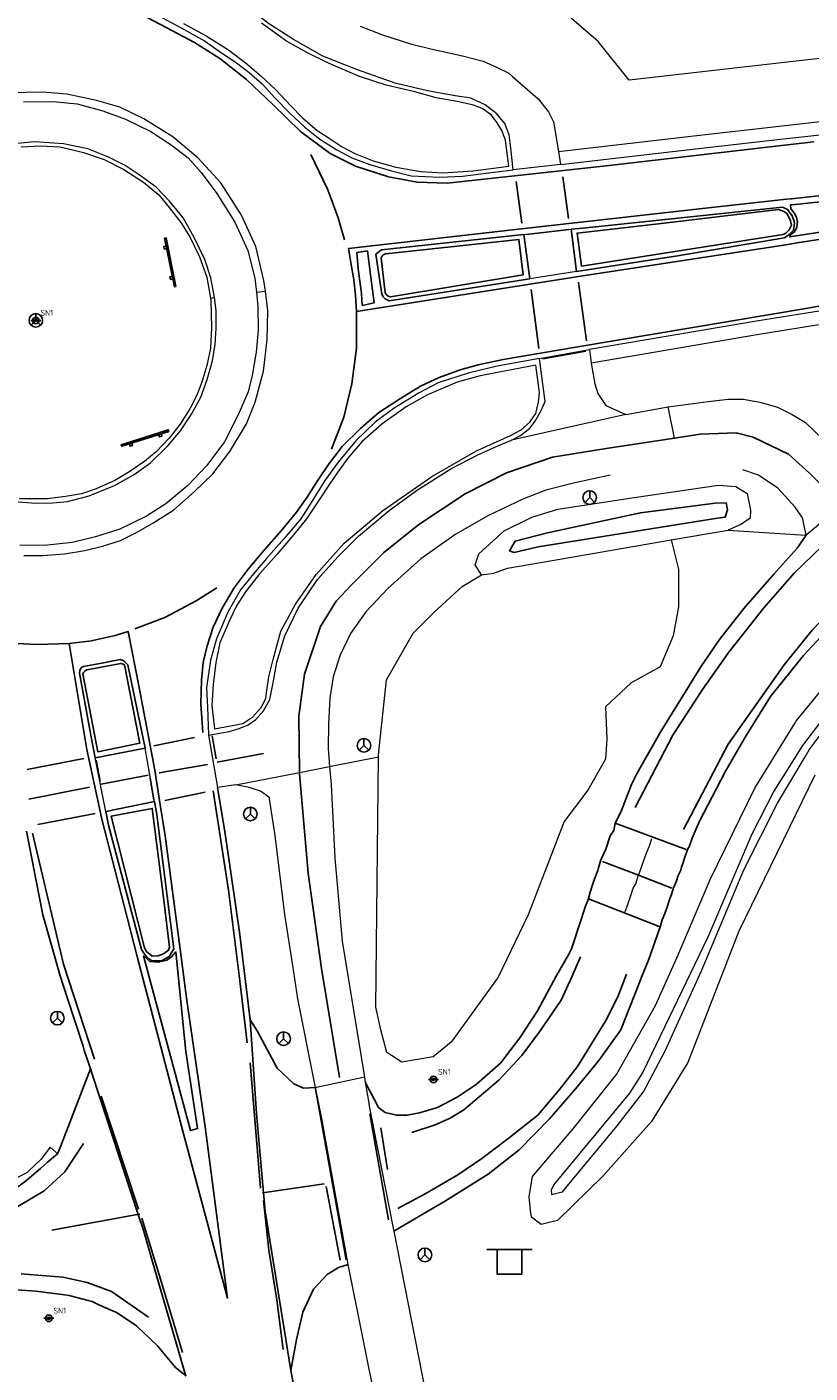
# Model space of a CAD drawing. Header units: metres. Extents: x 169249 to 194689, y 406250 to 412203.
# Tile 190 of 256: x 181618 to 181665, y 409229 to 409311. Entities that reach past the tile are written whole.
import ezdxf

# ---------------------------------------------------------------- set-up
doc = ezdxf.new("R2010")
doc.units = ezdxf.units.M
doc.layers.get('0').update_dxf_attribs({"linetype": 'CONTINUOUS'})
for name, color, linetype, lineweight in [('BGT_NLCS_N264$0$B-WE-GW-WATERGANG_INSTEEK-G', 252, 'CONTINUOUS', 18), ('BGT_NLCS_N264$0$B-WE-GW-WATERGANG_SLOOT_BODEM-G', 252, 'CONTINUOUS', 18), ('BGT_NLCS_N264$0$B-WE-OG-BREUKLIJN-G', 252, 'CONTINUOUS', 18), ('BGT_NLCS_N264$0$B-WE-OG-TOPOGRAFIE_CULTUURSCHEIDING-G', 252, 'CONTINUOUS', 18), ('BGT_NLCS_N264$0$B-WE-OG-TOPOGRAFIE_WATER-GV', 252, 'CONTINUOUS', 18), ('BGT_NLCS_N264$0$B-WE-OG-TOPOGRAFIE_WEG_BERM-GV', 252, 'CONTINUOUS', 18), ('BGT_NLCS_N264$0$B-WE-OG-TOPOGRAFIE_WEG_RIJWEG-GV', 252, 'CONTINUOUS', 18), ('BGT_NLCS_N264$0$B-WE-OG-TOPOGRAFIE_WEG_RIJWIELPAD-G', 252, 'CONTINUOUS', 18), ('BGT_NLCS_N264$0$B-WE-OG-TOPOGRAFIE_WEG_RIJWIELPAD-GV', 252, 'CONTINUOUS', 18), ('BGT_NLCS_N264$0$B-WE-OG-TOPOGRAFIE_WEG_VERHARD-G', 252, 'CONTINUOUS', 18), ('BGT_NLCS_N264$0$B-WE-VW-BEWEGWIJZERING_DRAAGCONSTRUCTIE-S', 252, 'CONTINUOUS', 25), ('BGT_NLCS_N264$0$B-WE-VW-VERKEERSTEKEN_BORD-S', 252, 'CONTINUOUS', 25), ('X-XX-AL-REFERENTIE-G', 7, 'CONTINUOUS', 18)]:
    doc.layers.add(name, color=color, linetype=linetype, lineweight=lineweight)
for name, color, linetype in [('BGT_NLCS_N264$0$B-WE-OG-TOPOGRAFIE_WATER_SLOOT-GV', 252, 'CONTINUOUS'), ('BGT_NLCS_N264$0$B-WE-OG-TOPOGRAFIE_WEG_RIJWEG-G', 252, 'CONTINUOUS'), ('BGT_NLCS_N264$0$B-WE-OG-TOPOGRAFIE_WEG_VERKEERSEILAND-GV', 252, 'CONTINUOUS'), ('BGT_NLCS_N264$0$B-WE-VW-MARKERING-G', 252, 'CONTINUOUS')]:
    doc.layers.add(name, color=color, linetype=linetype)
doc.styles.add('BGT_NLCS_N264$0$NLCS-ISO', font='NLCS-ISO.ttf')

# ---------------------------------------------------------------- blocks, each defined once
blk = doc.blocks.new('BGT_NLCS_N264$0$SIE-WEG_WEGWIJZER-SO')
for q in [(-0.292, -0.292), (0, 0.412), (0.292, -0.292)]:
    blk.add_line((0, 0), q)
blk.add_circle((0, 0), 0.413)
blk = doc.blocks.new('BGT_NLCS_N264$0$SIE-WEG_SCHRIKHEK')
for points in [[(-1.125, 0), (-1.125, 0.1), (-1.5, 0.1), (-1.5, 0)], [(-0.375, 0), (-0.375, 0.1), (-0.75, 0.1), (-0.75, 0)], [(0.375, 0.1), (0, 0.1), (0, 0), (0.375, 0)], [(1.125, 0), (1.125, 0.1), (0.75, 0.1), (0.75, 0)]]:
    blk.add_hatch(color=0).paths.add_polyline_path(points)
at = {"color": 0}
for p, q in [((-1.125, 0), (-1.125, 0.1)), ((-0.75, 0), (-0.75, 0.1)), ((-0.375, 0), (-0.375, 0.1)), ((0, 0.1), (0, 0)), ((0.375, 0.1), (0.375, 0)), ((0.75, 0.1), (0.75, 0)), ((1.125, 0.1), (1.125, 0))]:
    blk.add_line(p, q, dxfattribs=at)
at = {"flags": 128}
for points in [[(-1.5, 0.1), (1.5, 0.1), (1.5, 0), (-1.5, 0)], [(-1.0125, 0.1), (-1.0125, 0.25), (-0.8625, 0.25), (-0.8625, 0.1)], [(0.8625, 0.1), (0.8625, 0.25), (1.0125, 0.25), (1.0125, 0.1)]]:
    blk.add_lwpolyline(points, close=True, dxfattribs=at)
blk = doc.blocks.new('BGT_NLCS_N264$0$SIE-WEG_STRAATNAAMBORD_PAAL-SO')
blk.add_line((-0.3, 0), (0.3, 0))
for radius in [0.2, 0.0745]:
    blk.add_circle((0, 0), radius)
at = {"style": 'BGT_NLCS_N264$0$NLCS-ISO'}
blk.add_attdef('STRAATNAAMBORD', (0.278, 0.289), '', height=0.35, dxfattribs=at)
blk = doc.blocks.new('BGT_NLCS_N264$0$SVW-VERKEERSTEKEN_BORD_ANWB-SO')
blk.add_line((-1.375, 0), (1.375, 0))
at = {"flags": 128}
blk.add_lwpolyline([(-0.75, 0), (-0.75, -1.5), (0.75, -1.5), (0.75, 0)], close=True, dxfattribs=at)
blk = doc.blocks.new('BGT_NLCS_N264')
at = {"layer": 'BGT_NLCS_N264$0$B-WE-GW-WATERGANG_INSTEEK-G'}
for points in [[(181649.73, 409238.619, 18.116), (181649.059, 409238.464, 18.129), (181648.746, 409238.392, 18.135), (181648.142, 409238.825, 18.135), (181648.099, 409239.242, 18.168), (181648.014, 409240.065, 18.232), (181648.207, 409241.303, 18.232), (181649.241, 409242.515, 18.224), (181650.671, 409244.19, 18.213), (181651.797, 409245.595, 18.221), (181653.312, 409247.484, 18.232), (181655.681, 409251.682, 18.232), (181656.992, 409254.621, 18.193), (181658.989, 409259.323, 18.154), (181661.698, 409264.868, 18.154), (181664.143, 409268.843, 18.287), (181664.197, 409268.93, 18.29), (181664.253, 409268.998, 18.288), (181666.289, 409271.494, 18.213)], [(181665.354, 409265.664, 18.234), (181660.727, 409256.187, 18.29), (181657.629, 409248.227, 18.271), (181655.432, 409244.633, 18.116), (181652.478, 409241.323, 18.058), (181649.73, 409238.619, 18.116)]]:
    blk.add_polyline3d(points, dxfattribs=at)
at = {"layer": 'BGT_NLCS_N264$0$B-WE-GW-WATERGANG_SLOOT_BODEM-G'}
blk.add_polyline3d([(181667.332, 409271.043, 17.438), (181664.593, 409267.469, 17.457), (181662.859, 409264.683, 17.532), (181661.53, 409262.081, 17.495), (181658.846, 409255.832, 17.438), (181654.906, 409247.624, 17.438), (181654.103, 409246.355, 17.4), (181649.532, 409240.827, 17.57), (181649.347, 409240.492, 17.57), (181649.375, 409240.196, 17.532), (181649.766, 409240.301, 17.532), (181650.026, 409240.371, 17.532), (181653.343, 409244.381, 17.381), (181654.938, 409246.429, 17.381), (181656.26, 409248.919, 17.381), (181658.458, 409253.791, 17.438), (181661.029, 409259.911, 17.551), (181663.077, 409263.96, 17.495), (181664.699, 409266.685, 17.51), (181665.002, 409267.193, 17.513), (181665.964, 409268.502, 17.499)], dxfattribs=at)
at = {"layer": 'BGT_NLCS_N264$0$B-WE-OG-BREUKLIJN-G'}
for points in [[(181654.639, 409259.591, 18.44), (181654.726, 409259.802, 18.439), (181654.822, 409260.087, 18.439), (181654.931, 409260.384, 18.431), (181655.143, 409260.98, 18.42), (181655.305, 409261.375, 18.413), (181655.46, 409261.816, 18.401)], [(181653.821, 409257.328, 18.386), (181653.931, 409257.646, 18.393), (181654.066, 409257.999, 18.398), (181654.208, 409258.428, 18.413), (181654.329, 409258.798, 18.42), (181654.476, 409259.057, 18.426), (181654.623, 409259.552, 18.44), (181654.639, 409259.591, 18.44)]]:
    blk.add_polyline3d(points, dxfattribs=at)
at = {"layer": 'BGT_NLCS_N264$0$B-WE-OG-TOPOGRAFIE_CULTUURSCHEIDING-G'}
blk.add_polyline3d([(181656.628, 409279.943, 18.178), (181657.066, 409278.164, 18.419), (181657.081, 409275.878, 18.4), (181656.752, 409274.129, 18.438), (181655.958, 409272.247, 18.438), (181654.197, 409271.265, 18.476), (181652.641, 409269.803, 18.551), (181652.727, 409267.849, 18.589), (181652.636, 409266.634, 18.627), (181651.561, 409264.753, 18.57), (181650.131, 409262.845, 18.495), (181647.942, 409257.18, 18.57), (181646.128, 409253.406, 18.325), (181643.268, 409249.453, 18.287), (181642.191, 409248.554, 18.381), (181640.287, 409248.234, 18.344), (181639.374, 409248.829, 18.363), (181639.013, 409250.193, 18.344), (181638.704, 409251.586, 18.363), (181638.864, 409266.77, 18.419)], dxfattribs=at)
at = {"layer": 'BGT_NLCS_N264$0$B-WE-OG-TOPOGRAFIE_WATER-GV'}
blk.add_line((181656.628, 409279.943, 18.178), (181660.08, 409280.538, 18.183), dxfattribs=at)
blk.add_polyline3d([(181645.122, 409277.837, 18.307), (181645.86, 409277.933, 18.307), (181646.7, 409278.231, 18.307), (181649.983, 409278.796, 18.169), (181656.628, 409279.943, 18.178)], dxfattribs=at)
at = {"layer": 'BGT_NLCS_N264$0$B-WE-OG-TOPOGRAFIE_WATER_SLOOT-GV'}
blk.add_polyline3d([(181659.447, 409281.263, 17.536), (181659.909, 409281.328, 17.536), (181660.047, 409281.772, 17.536), (181659.97, 409282.192, 17.522), (181659.297, 409282.187, 17.536), (181654.761, 409281.6, 17.481), (181649.121, 409280.372, 17.453), (181647.164, 409279.872, 17.591), (181646.816, 409279.294, 17.618), (181647.092, 409279.185, 17.618), (181648.557, 409279.534, 17.55), (181659.447, 409281.263, 17.536)], dxfattribs=at)
at = {"layer": 'BGT_NLCS_N264$0$B-WE-OG-TOPOGRAFIE_WEG_BERM-GV'}
for p, q in [((181649.783, 409303.536, 18.496), (181649.913, 409302.745, 18.498)), ((181631.46, 409294.984, 19.012), (181632.001, 409295.054, 18.865)), ((181628.666, 409294.626, 19.172), (181628.914, 409294.658, 19.057)), ((181651.667, 409291.499, 18.518), (181651.767, 409290.704, 18.496)), ((181653.885, 409287.559, 18.474), (181656.447, 409288.022, 18.339)), ((181628.491, 409269.79, 18.654), (181628.552, 409268.083, 18.617)), ((181635.903, 409266.187, 18.497), (181638.864, 409266.77, 18.419)), ((181630.22, 409265.07, 18.569), (181629.088, 409264.912, 18.572)), ((181629.088, 409264.912, 18.572), (181629.74, 409260.878, 12.658))]:
    blk.add_line(p, q, dxfattribs=at)
for points in [[(181637.753, 409311.133, 18.435), (181639.1, 409310.604, 18.431), (181640.817, 409310.074, 18.443), (181642.051, 409309.755, 18.431), (181643.96, 409309.342, 18.431), (181645.218, 409309.007, 18.416), (181646.023, 409308.652, 18.412), (181646.772, 409308.287, 18.412), (181647.003, 409308.086, 18.42), (181648.566, 409306.734, 18.469), (181649.193, 409305.934, 18.477), (181649.489, 409305.326, 18.492), (181649.783, 409303.536, 18.496)], [(181627.025, 409311.304, 18.786), (181628.413, 409310.541, 18.729), (181629.775, 409309.691, 18.722), (181630.877, 409308.859, 18.729), (181631.722, 409308.127, 18.732), (181632.612, 409307.289, 18.729), (181633.544, 409306.305, 18.729), (181634.257, 409305.575, 18.706), (181635.151, 409304.798, 18.7), (181635.803, 409304.382, 18.69), (181636.663, 409303.802, 18.693), (181637.437, 409303.404, 18.703), (181638.548, 409302.958, 18.706), (181639.921, 409302.58, 18.7), (181641.437, 409302.315, 18.671), (181642.778, 409302.243, 18.658), (181644.604, 409302.359, 18.658), (181646.783, 409302.64, 18.665), (181646.641, 409303.735, 18.658), (181646.571, 409304.223, 18.623), (181646.348, 409304.797, 18.629), (181646.061, 409305.265, 18.629), (181645.719, 409305.727, 18.617), (181645.16, 409306.146, 18.623), (181644.627, 409306.339, 18.626), (181643.735, 409306.554, 18.62), (181642.376, 409306.795, 18.649), (181641.065, 409307.146, 18.671), (181639.323, 409307.565, 18.69), (181637.711, 409308.078, 18.645), (181635.832, 409308.893, 18.729), (181634.518, 409309.541, 18.745), (181633.287, 409310.234, 18.732), (181631.774, 409311.33, 18.751)], [(181647.029, 409302.411, 18.54), (181646.905, 409303.732, 18.549), (181646.79, 409304.537, 18.545), (181646.535, 409305.226, 18.532), (181646.044, 409305.814, 18.528), (181645.332, 409306.361, 18.518), (181644.48, 409306.768, 18.508), (181643.529, 409306.908, 18.511), (181641.843, 409307.212, 18.508), (181639.876, 409307.685, 18.579), (181637.59, 409308.494, 18.603), (181635.484, 409309.323, 18.62), (181633.713, 409310.332, 18.617), (181632.184, 409311.292, 18.62), (181630.444, 409312.647, 18.603), (181629.263, 409313.717, 18.59), (181628.005, 409315.025, 18.562), (181627.172, 409315.989, 18.542), (181626.378, 409317, 18.525), (181625.468, 409318.422, 18.528), (181624.368, 409320.551, 18.518), (181623.325, 409322.454, 18.518)], [(181765.416, 409317.551, 18.419), (181765.084, 409321.234, 18.392), (181706.276, 409313.776, 18.361), (181665.102, 409309.124, 18.444), (181654.088, 409307.858, 18.502), (181652.204, 409310.198, 18.469), (181649.551, 409312.494, 18.412), (181647.426, 409313.53, 18.183)], [(181649.783, 409303.536, 18.496), (181658.006, 409304.488, 18.329), (181663.36, 409305.087, 18.312), (181669.071, 409305.725, 18.293), (181670.487, 409305.881, 18.291), (181683.429, 409307.304, 18.271), (181702.594, 409309.553, 18.293), (181713.702, 409310.855, 18.305), (181718.458, 409311.413, 18.31), (181730.431, 409312.83, 18.39), (181752.995, 409315.848, 18.34), (181765.379, 409317.546, 18.418), (181765.416, 409317.551, 18.419)], [(181649.913, 409302.745, 18.498), (181658.097, 409303.693, 18.379), (181663.449, 409304.292, 18.362), (181669.158, 409304.93, 18.343), (181670.575, 409305.086, 18.341), (181683.519, 409306.509, 18.321), (181702.687, 409308.758, 18.343), (181713.796, 409310.061, 18.355), (181718.552, 409310.619, 18.36), (181730.531, 409312.036, 18.44), (181753.102, 409315.055, 18.39), (181765.488, 409316.753, 18.468)], [(181625.448, 409311.814, 18.764), (181626.898, 409311.03, 18.801), (181628.318, 409310.245, 18.751), (181629.2, 409309.629, 18.723), (181630.258, 409308.903, 18.712), (181631.025, 409308.323, 18.717), (181631.817, 409307.64, 18.707), (181632.583, 409306.789, 18.694), (181633.469, 409305.874, 18.686), (181634.389, 409305.007, 18.717), (181635.313, 409304.277, 18.717), (181636.342, 409303.624, 18.71), (181637.244, 409303.154, 18.691), (181638.335, 409302.747, 18.676), (181639.664, 409302.35, 18.639), (181640.847, 409302.061, 18.58), (181642.597, 409301.967, 18.551), (181643.966, 409302.039, 18.559), (181645.889, 409302.279, 18.556), (181647.029, 409302.411, 18.54)], [(181766.788, 409309.461, 18.469), (181753.868, 409307.665, 18.493), (181733.683, 409304.912, 18.44), (181720.684, 409302.89, 18.354), (181719.483, 409302.682, 18.351), (181715.314, 409301.959, 18.342), (181708.868, 409300.84, 18.327), (181702.976, 409299.926, 18.397), (181696.454, 409298.89, 18.337), (181686.513, 409297.202, 18.328), (181684.707, 409296.896, 18.327), (181673.651, 409295.112, 18.368), (181664.833, 409293.708, 18.375), (181661.81, 409293.226, 18.378), (181651.667, 409291.499, 18.518)], [(181651.767, 409290.704, 18.496), (181661.94, 409292.437, 18.328), (181664.958, 409292.917, 18.325), (181673.777, 409294.322, 18.318), (181684.838, 409296.107, 18.277), (181686.647, 409296.414, 18.278), (181696.583, 409298.1, 18.287), (181703.101, 409299.135, 18.347), (181708.998, 409300.051, 18.277), (181715.451, 409301.171, 18.292), (181719.619, 409301.894, 18.301), (181720.814, 409302.101, 18.304), (181733.799, 409304.121, 18.39), (181753.977, 409306.872, 18.443), (181766.899, 409308.668, 18.419), (181766.903, 409308.669, 18.419)], [(181632.001, 409295.054, 18.865), (181631.913, 409295.702, 18.867), (181631.417, 409297.759, 18.882), (181630.559, 409299.664, 18.9), (181629.307, 409301.63, 18.856), (181627.898, 409303.135, 18.885), (181626.379, 409304.418, 18.907), (181624.62, 409305.521, 18.896), (181623.164, 409306.22, 18.91), (181621.752, 409306.622, 18.903), (181619.954, 409307.019, 18.878), (181618.492, 409307.138, 18.86), (181616.43, 409307.098, 18.856)], [(181617.318, 409306.546, 19.027), (181619.121, 409306.571, 19.027), (181620.573, 409306.421, 19.03), (181622.142, 409306.003, 19.027), (181623.508, 409305.489, 19.027), (181625.051, 409304.739, 19.024), (181626.296, 409303.932, 19.037), (181627.309, 409303.153, 19.03), (181628.105, 409302.258, 19.017), (181629.056, 409300.976, 19.02), (181630.141, 409299.233, 19.01), (181630.929, 409297.521, 19.02), (181631.37, 409295.84, 19.01), (181631.46, 409294.984, 19.012)], [(181628.914, 409294.658, 19.057), (181628.7, 409295.855, 19.037), (181628.319, 409296.972, 19.051), (181627.672, 409298.301, 19.047), (181627.013, 409299.511, 19.061), (181626.177, 409300.508, 19.075), (181625.367, 409301.357, 19.075), (181624.345, 409302.106, 19.064), (181623.503, 409302.684, 19.092), (181622.452, 409303.201, 19.061), (181621.226, 409303.689, 19.071), (181619.755, 409303.994, 19.081), (181617.989, 409304.117, 19.081), (181616.155, 409303.936, 19.078)], [(181617.181, 409303.804, 19.224), (181618.372, 409303.879, 19.24), (181619.557, 409303.807, 19.221), (181620.962, 409303.459, 19.221), (181622.223, 409303.046, 19.224), (181623.414, 409302.427, 19.205), (181624.613, 409301.659, 19.218), (181625.531, 409300.898, 19.221), (181626.156, 409300.132, 19.211), (181626.869, 409299.223, 19.208), (181627.426, 409298.338, 19.192), (181628.001, 409297.128, 19.167), (181628.459, 409295.891, 19.167), (181628.666, 409294.626, 19.172)], [(181617.342, 409278.996, 18.907), (181618.506, 409279.007, 18.892), (181619.819, 409279.107, 18.892), (181621.046, 409279.301, 18.864), (181622.12, 409279.573, 18.856), (181623.205, 409279.917, 18.864), (181624.19, 409280.389, 18.867), (181625.173, 409280.957, 18.849), (181626.439, 409281.782, 18.849), (181627.688, 409282.866, 18.856), (181628.819, 409283.969, 18.856), (181629.838, 409285.306, 18.853), (181630.859, 409286.994, 18.856), (181631.38, 409288.308, 18.878), (181631.89, 409290.2, 18.874), (181632.117, 409292.101, 18.86), (181632.138, 409292.962, 18.779), (181632.159, 409293.884, 18.86), (181632.001, 409295.054, 18.865)], [(181631.46, 409294.984, 19.012), (181631.553, 409294.097, 19.013), (181631.561, 409292.679, 19.017), (181631.438, 409291.344, 19.003), (181631.2, 409289.935, 19.02), (181630.953, 409288.928, 18.99), (181630.358, 409287.532, 18.985), (181629.523, 409285.896, 18.996), (181628.45, 409284.46, 18.996), (181627.296, 409283.246, 18.993), (181625.964, 409282.128, 19.007), (181624.781, 409281.394, 19.02), (181623.175, 409280.599, 19), (181621.685, 409280.133, 19.003), (181620.277, 409279.799, 19.007), (181618.604, 409279.603, 19.013), (181617.095, 409279.622, 19.003)], [(181616.768, 409282.283, 19.054), (181618.073, 409282.168, 19.037), (181619.114, 409282.192, 19.037), (181620.003, 409282.286, 19.027), (181621.312, 409282.617, 19.044), (181622.842, 409283.245, 19.041), (181624.031, 409283.919, 19.034), (181625.029, 409284.617, 19.034), (181626.088, 409285.653, 19.058), (181626.859, 409286.56, 19.058), (181627.527, 409287.59, 19.064), (181628.096, 409288.618, 19.064), (181628.467, 409289.68, 19.037), (181628.802, 409290.811, 19.047), (181628.947, 409291.83, 19.02), (181629.022, 409292.784, 19.007), (181629.018, 409293.882, 19.02), (181628.914, 409294.658, 19.057)], [(181628.666, 409294.626, 19.172), (181628.691, 409294.473, 19.173), (181628.735, 409292.829, 19.173), (181628.679, 409291.592, 19.179), (181628.444, 409290.534, 19.17), (181628.156, 409289.532, 19.17), (181627.853, 409288.73, 19.179), (181627.42, 409287.902, 19.186), (181626.839, 409286.969, 19.173), (181626.156, 409286.134, 19.159), (181625.372, 409285.296, 19.169), (181624.69, 409284.729, 19.176), (181623.78, 409284.103, 19.183), (181622.868, 409283.552, 19.179), (181621.745, 409283.04, 19.196), (181620.837, 409282.745, 19.179), (181619.884, 409282.579, 19.183), (181618.781, 409282.434, 19.159), (181617.93, 409282.435, 19.162), (181617.073, 409282.447, 19.159)], [(181648.633, 409290.952, 18.575), (181646.068, 409290.489, 18.623), (181644.303, 409290.061, 18.654), (181642.484, 409289.475, 18.657), (181641.341, 409288.875, 18.665), (181639.815, 409287.955, 18.721), (181638.661, 409287.101, 18.718), (181637.487, 409285.972, 18.724), (181636.419, 409284.669, 18.749), (181635.62, 409283.562, 18.757), (181634.972, 409282.505, 18.749), (181634.157, 409281.233, 18.757), (181633.141, 409280.042, 18.763), (181632.073, 409278.812, 18.766), (181631.28, 409277.895, 18.746), (181630.501, 409276.907, 18.759), (181629.74, 409275.599, 18.719), (181629.029, 409273.937, 18.729), (181628.673, 409272.655, 18.702), (181628.434, 409270.965, 18.685), (181628.491, 409269.79, 18.654)], [(181646.933, 409285.995, 18.53), (181647.474, 409286.295, 18.53), (181648.06, 409286.723, 18.527), (181648.383, 409287.157, 18.522), (181648.702, 409287.714, 18.527), (181648.985, 409288.357, 18.53), (181648.633, 409290.952, 18.575)], [(181651.767, 409290.704, 18.496), (181651.785, 409290.562, 18.492), (181651.995, 409289.423, 18.507), (181652.171, 409288.833, 18.492), (181652.661, 409288.102, 18.477), (181653.885, 409287.559, 18.474)], [(181642.102, 409283.804, 18.673), (181644.804, 409285.359, 18.66), (181646.882, 409286.282, 18.648), (181647.529, 409286.627, 18.648), (181648.041, 409287.103, 18.648), (181648.41, 409287.614, 18.652), (181648.57, 409288.311, 18.656), (181648.635, 409288.894, 18.66), (181648.416, 409290.565, 18.681), (181645.037, 409289.904, 18.681), (181643.636, 409289.532, 18.753), (181641.844, 409288.746, 18.778), (181640.552, 409288.024, 18.837), (181639.077, 409286.969, 18.854), (181637.868, 409285.915, 18.854), (181637.005, 409284.92, 18.849), (181636.372, 409284.049, 18.845), (181635.94, 409283.391, 18.883), (181635.219, 409282.32, 18.87), (181634.507, 409281.218, 18.858), (181633.728, 409280.268, 18.866), (181632.727, 409279.09, 18.87), (181631.664, 409277.91, 18.883), (181630.797, 409276.804, 18.896), (181630.251, 409275.947, 18.9), (181629.829, 409275.063, 18.896), (181629.244, 409273.7, 18.866), (181628.988, 409272.505, 18.858), (181628.83, 409271.174, 18.854), (181628.756, 409269.9, 18.824), (181628.919, 409268.477, 18.828), (181630.643, 409268.802, 18.732), (181631.238, 409269.215, 18.711), (181631.755, 409269.773, 18.719), (181632.031, 409270.313, 18.719), (181632.098, 409270.804, 18.715), (181632.218, 409271.636, 18.719), (181632.468, 409272.695, 18.719), (181632.947, 409274.409, 18.74), (181633.824, 409276.055, 18.736), (181635.093, 409277.846, 18.736), (181636.774, 409279.749, 18.744), (181639.115, 409281.706, 18.698), (181642.102, 409283.804, 18.673)], [(181656.447, 409288.022, 18.339), (181658.873, 409288.358, 18.37), (181660.092, 409288.494, 18.37), (181661.018, 409288.489, 18.354), (181662, 409288.317, 18.354), (181663.08, 409288.005, 18.354), (181663.978, 409287.571, 18.385), (181664.772, 409287.072, 18.37), (181666.359, 409285.567, 18.385), (181667.632, 409284.446, 18.37), (181667.83, 409284.351, 18.375)], [(181628.552, 409268.083, 18.617), (181629.802, 409268.314, 18.625), (181630.416, 409268.496, 18.636), (181630.959, 409268.713, 18.636), (181631.432, 409269.04, 18.634), (181631.892, 409269.568, 18.628), (181632.282, 409270.267, 18.636), (181632.477, 409271.271, 18.634), (181632.703, 409272.531, 18.642), (181633.193, 409274.127, 18.656), (181633.997, 409275.799, 18.662), (181635.162, 409277.551, 18.642), (181636.391, 409278.929, 18.608), (181637.657, 409280.181, 18.572), (181639.517, 409281.738, 18.566), (181641.183, 409282.943, 18.564), (181643.26, 409284.261, 18.561), (181644.858, 409285.085, 18.558), (181646.101, 409285.655, 18.53), (181646.933, 409285.995, 18.53)], [(181664.817, 409280.226, 18.385), (181664.706, 409280.827, 18.37), (181664.6, 409281.29, 18.354), (181664.148, 409281.937, 18.354), (181663.09, 409283.097, 18.339), (181661.923, 409283.882, 18.339), (181660.977, 409284.196, 18.293)], [(181652.93, 409283.87, 18.385), (181650.707, 409283.393, 18.4), (181649.03, 409282.973, 18.4), (181647.62, 409282.424, 18.431), (181645.496, 409281.41, 18.431), (181643.568, 409280.299, 18.492), (181641.445, 409278.797, 18.538), (181639.443, 409277.006, 18.538), (181638.106, 409275.581, 18.553), (181637.169, 409274.275, 18.523), (181636.531, 409272.914, 18.538), (181636.122, 409271.638, 18.507), (181635.918, 409270.334, 18.507), (181635.826, 409268.784, 18.492), (181635.812, 409267.293, 18.461), (181635.903, 409266.187, 18.497)], [(181645.122, 409277.837, 18.307), (181644.731, 409278.443, 18.293), (181644.946, 409279.094, 18.307), (181646.483, 409280.494, 18.348), (181648.166, 409281.324, 18.348), (181649.755, 409281.817, 18.376), (181654.383, 409282.531, 18.252), (181659.504, 409283.263, 18.169), (181660.555, 409283.197, 18.128), (181661.235, 409282.763, 18.224), (181661.442, 409281.744, 18.211), (181661.43, 409281.269, 18.238), (181660.902, 409280.896, 18.211), (181660.08, 409280.538, 18.183)], [(181660.08, 409280.538, 18.183), (181663.519, 409280.311, 18.33), (181664.817, 409280.226, 18.385)], [(181638.864, 409266.77, 18.419), (181638.865, 409266.907, 18.419), (181639.356, 409271.462, 18.4), (181640.974, 409274.281, 18.457), (181642.24, 409275.554, 18.363), (181643.943, 409277.126, 18.363), (181645.122, 409277.837, 18.307)]]:
    blk.add_polyline3d(points, dxfattribs=at)
at = {"layer": 'BGT_NLCS_N264$0$B-WE-OG-TOPOGRAFIE_WEG_RIJWEG-G'}
for points in [[(181666.503, 409274.922, 18.256), (181664.661, 409272.933, 18.256), (181662.662, 409270.449, 18.235), (181661.15, 409268.024, 18.342), (181660.876, 409267.552, 18.337), (181659.899, 409265.865, 18.321), (181658.343, 409262.878, 18.332), (181657.911, 409261.842, 18.351), (181657.711, 409261.318, 18.363), (181657.645, 409261.182, 18.365), (181657.573, 409261.035, 18.367), (181657.453, 409260.689, 18.376), (181657.325, 409260.306, 18.386), (181657.257, 409260.08, 18.384), (181657.205, 409259.905, 18.382), (181657.163, 409259.81, 18.383), (181657.055, 409259.57, 18.385), (181656.923, 409259.194, 18.393), (181656.772, 409258.824, 18.393), (181656.645, 409258.422, 18.385), (181656.509, 409258.061, 18.376), (181656.384, 409257.643, 18.368), (181656.243, 409257.273, 18.363), (181656.089, 409256.884, 18.354), (181655.97, 409256.522, 18.347), (181655.632, 409255.534, 18.322), (181655.257, 409254.439, 18.305), (181654.821, 409253.399, 18.3), (181654.699, 409253.08, 18.294), (181654.66, 409252.98, 18.292), (181653.58, 409250.204, 18.235), (181652.244, 409248.34, 18.278), (181650.836, 409246.65, 18.278), (181649.248, 409244.802, 18.235), (181647.402, 409242.924, 18.235), (181645.522, 409241.448, 18.213), (181642.927, 409239.811, 18.278), (181641.667, 409239.08, 18.354), (181639.788, 409237.989, 18.467)], [(181664.817, 409280.226, 18.385), (181664.377, 409279.588, 18.348), (181664.273, 409279.437, 18.339), (181662.853, 409277.864, 18.37), (181661.038, 409275.774, 18.385), (181659.562, 409273.902, 18.37), (181658.422, 409272.248, 18.354), (181655.993, 409268.311, 18.4), (181654.589, 409265.824, 18.38), (181654.587, 409265.82, 18.38), (181654.226, 409265.102, 18.388), (181654.185, 409264.996, 18.39), (181653.563, 409263.408, 18.414), (181653.227, 409262.754, 18.426)], [(181629.088, 409264.912, 18.572), (181629.543, 409262.226, 18.535), (181629.74, 409260.878, 18.531)], [(181621.387, 409247.826, 18.499), (181621.015, 409248.971, 18.496), (181620.938, 409249.209, 18.495), (181619.976, 409252.167, 18.486), (181619.549, 409253.482, 18.482), (181618.495, 409257.182, 18.499), (181618.454, 409257.394, 18.503), (181617.517, 409262.263, 18.606)], [(181653.227, 409262.754, 18.426), (181653.224, 409262.748, 18.426), (181653.143, 409262.301, 18.435), (181652.928, 409261.982, 18.436), (181652.653, 409261.163, 18.461), (181652.503, 409260.831, 18.47), (181652.34, 409260.454, 18.477), (181652.212, 409260.043, 18.466), (181652.17, 409259.874, 18.463), (181651.964, 409259.302, 18.45), (181651.828, 409258.94, 18.434), (181651.715, 409258.554, 18.425), (181651.616, 409258.184, 18.416), (181651.602, 409258.151, 18.415)], [(181629.74, 409260.878, 18.531), (181630.431, 409256.142, 18.515), (181631.076, 409250.8, 18.511)], [(181651.602, 409258.151, 18.415), (181651.423, 409257.712, 18.405), (181650.672, 409255.431, 18.374), (181650.571, 409255.126, 18.37), (181650.388, 409254.753, 18.369), (181649.648, 409253.461, 18.308), (181648.523, 409251.365, 18.324), (181647.449, 409249.722, 18.293), (181646.654, 409248.679, 18.303), (181646.286, 409248.197, 18.308), (181644.796, 409246.878, 18.37), (181643.649, 409246.111, 18.416), (181642.452, 409245.49, 18.324), (181641.356, 409245.155, 18.4), (181640.6, 409245.016, 18.385), (181639.979, 409245.012, 18.431), (181639.706, 409245.083, 18.419), (181639.279, 409245.194, 18.4), (181638.87, 409245.493, 18.37), (181638.608, 409245.996, 18.393), (181638.067, 409247.034, 18.441)], [(181631.076, 409250.8, 18.511), (181631.462, 409245.132, 18.511), (181631.882, 409240.31, 18.492)], [(181635.051, 409246.701, 18.486), (181634.325, 409246.652, 18.424), (181633.731, 409246.931, 18.448), (181632.726, 409247.868, 18.459), (181631.505, 409250.147, 18.483), (181631.252, 409250.532, 18.499), (181631.076, 409250.8, 18.511)], [(181619.395, 409242.683, 18.424), (181618.764, 409242.141, 18.429), (181618.357, 409241.791, 18.433), (181617.429, 409240.994, 18.441), (181616.979, 409240.678, 18.407), (181616.061, 409240.032, 18.339), (181614.539, 409239.755, 18.4), (181613.048, 409239.631, 18.36), (181611.233, 409239.982, 18.36), (181610.397, 409240.27, 18.327), (181609.125, 409240.709, 18.278), (181606.973, 409241.77, 18.298), (181604.755, 409243.354, 18.258), (181601.989, 409245.668, 18.319), (181600.295, 409247.245, 18.376), (181599.92, 409247.628, 18.387)], [(181621.387, 409247.826, 18.499), (181620.982, 409246.781, 18.484), (181619.583, 409243.169, 18.431), (181619.395, 409242.683, 18.424)], [(181624.289, 409238.998, 18.499), (181621.51, 409247.452, 18.499), (181621.387, 409247.826, 18.499)], [(181631.882, 409240.31, 18.492), (181631.98, 409239.191, 18.487), (181633.542, 409229.527, 18.43), (181633.545, 409229.51, 18.43)], [(181627.175, 409229.183, 18.42), (181625.261, 409235.776, 18.479), (181624.604, 409238.04, 18.499), (181624.289, 409238.998, 18.499)], [(181633.545, 409229.51, 18.43), (181633.889, 409231.395, 18.459), (181634.279, 409233.069, 18.436), (181634.927, 409234.449, 18.389), (181635.749, 409235.35, 18.389), (181636.435, 409235.783, 18.366), (181637.018, 409235.964, 18.377)], [(181616.929, 409234.417, 18.327), (181618.076, 409234.327, 18.342), (181619.977, 409234.09, 18.39), (181620.087, 409234.076, 18.393), (181621.253, 409233.767, 18.376), (181621.487, 409233.705, 18.373), (181621.819, 409233.557, 18.371), (181622.589, 409233.213, 18.365), (181622.926, 409233.063, 18.363), (181623.121, 409232.934, 18.369), (181624.185, 409232.23, 18.403), (181625.484, 409230.995, 18.421), (181625.561, 409230.901, 18.425), (181626.548, 409229.711, 18.476), (181627.026, 409229.308, 18.433), (181627.175, 409229.183, 18.42)], [(181633.545, 409229.51, 18.43), (181634.849, 409222.74, 18.457), (181636.035, 409216.077, 18.443), (181639.983, 409195.535, 18.481)]]:
    blk.add_polyline3d(points, dxfattribs=at)
at = {"layer": 'BGT_NLCS_N264$0$B-WE-OG-TOPOGRAFIE_WEG_RIJWEG-GV'}
for p, q in [((181649.913, 409302.745, 18.498), (181647.029, 409302.411, 18.54)), ((181647.688, 409298.495, 18.661), (181650.562, 409298.808, 18.629)), ((181650.873, 409296.234, 18.601), (181648.045, 409295.795, 18.633)), ((181648.633, 409290.952, 18.575), (181651.667, 409291.499, 18.518)), ((181622.327, 409263.452, 18.672), (181621.675, 409266.712, 18.696))]:
    blk.add_line(p, q, dxfattribs=at)
at = {"layer": 'BGT_NLCS_N264$0$B-WE-OG-TOPOGRAFIE_WEG_RIJWIELPAD-G'}
blk.add_line((181638.018, 409247.333, 18.441), (181638.067, 409247.034, 18.441), dxfattribs=at)
for points in [[(181635.903, 409266.187, 18.497), (181635.997, 409265.088, 18.489), (181636.223, 409260.635, 18.515), (181636.667, 409255.593, 18.441), (181638.018, 409247.333, 18.441)], [(181635.051, 409246.701, 18.486), (181633.971, 409252.078, 18.447), (181633.661, 409254.106, 18.474), (181633.544, 409254.874, 18.484), (181633.189, 409257.201, 18.515), (181632.603, 409262.004, 18.535), (181632.258, 409264.226, 18.555), (181632.245, 409264.311, 18.556), (181632.213, 409264.333, 18.556), (181631.712, 409264.689, 18.563), (181631.026, 409264.917, 18.563), (181630.22, 409265.07, 18.569)], [(181637.018, 409235.964, 18.377), (181635.428, 409244.827, 18.499), (181635.051, 409246.701, 18.486)], [(181638.067, 409247.034, 18.441), (181638.257, 409245.877, 18.441), (181638.307, 409245.571, 18.441), (181638.34, 409245.368, 18.441), (181639.755, 409238.158, 18.466), (181639.788, 409237.989, 18.467)], [(181639.788, 409237.989, 18.467), (181644.563, 409213.661, 18.552), (181648.756, 409192.033, 18.58)], [(181645.385, 409193.416, 18.57), (181645.376, 409193.465, 18.57), (181640.516, 409218.539, 18.67), (181637.018, 409235.964, 18.377)]]:
    blk.add_polyline3d(points, dxfattribs=at)
at = {"layer": 'BGT_NLCS_N264$0$B-WE-OG-TOPOGRAFIE_WEG_RIJWIELPAD-GV'}
for p, q in [((181653.885, 409287.559, 18.474), (181646.933, 409285.995, 18.53)), ((181656.821, 409286.127, 8.848), (181656.447, 409288.022, 18.339)), ((181666.987, 409282.045, 18.363), (181664.817, 409280.226, 18.385)), ((181628.552, 409268.083, 18.617), (181629.088, 409264.912, 18.572)), ((181625.282, 409264.072, 18.641), (181624.702, 409267.306, 18.69)), ((181634.072, 409265.827, 18.555), (181635.903, 409266.187, 18.497)), ((181630.22, 409265.07, 18.569), (181634.072, 409265.827, 18.555))]:
    blk.add_line(p, q, dxfattribs=at)
at = {"layer": 'BGT_NLCS_N264$0$B-WE-OG-TOPOGRAFIE_WEG_VERHARD-G'}
for points in [[(181619.395, 409242.683, 18.424), (181619.294, 409242.768, 18.421), (181618.936, 409243.071, 18.41), (181618.383, 409242.328, 18.387), (181617.658, 409241.639, 18.357), (181617.529, 409241.516, 18.352), (181616.333, 409240.915, 18.366), (181615.756, 409240.623, 18.366), (181614.896, 409240.419, 18.381), (181614.029, 409240.299, 18.373), (181612.888, 409240.265, 18.363), (181612.048, 409240.347, 18.376), (181610.711, 409240.657, 18.409), (181609.665, 409240.973, 18.406), (181608.393, 409241.577, 18.433), (181607.239, 409242.222, 18.431), (181606.982, 409242.365, 18.431), (181605.674, 409243.209, 18.425), (181604.311, 409244.2, 18.408), (181603.122, 409245.293, 18.368), (181601.871, 409246.634, 18.319), (181600.568, 409247.993, 18.304), (181600.343, 409247.866, 18.333), (181599.92, 409247.628, 18.387)], [(181638.018, 409247.333, 18.441), (181637.93, 409247.314, 18.442), (181635.1, 409246.711, 18.485), (181635.051, 409246.701, 18.486)]]:
    blk.add_polyline3d(points, dxfattribs=at)
at = {"layer": 'BGT_NLCS_N264$0$B-WE-OG-TOPOGRAFIE_WEG_VERKEERSEILAND-GV'}
for p, q in [((181650.562, 409298.808, 18.629), (181650.873, 409296.234, 18.601)), ((181648.045, 409295.795, 18.633), (181647.688, 409298.495, 18.661)), ((181639.511, 409294.471, 18.727), (181648.045, 409295.795, 18.633)), ((181621.675, 409266.712, 18.696), (181624.702, 409267.306, 18.69)), ((181625.282, 409264.072, 18.641), (181622.327, 409263.452, 18.672))]:
    blk.add_line(p, q, dxfattribs=at)
for points in [[(181650.873, 409296.234, 18.601), (181657.014, 409297.187, 18.533), (181663.501, 409298.28, 18.486), (181663.797, 409298.483, 18.485), (181664.045, 409298.761, 18.489), (181664.119, 409299.169, 18.486), (181664.084, 409299.273, 18.484), (181663.966, 409299.621, 18.479), (181663.68, 409300.014, 18.472), (181663.391, 409300.151, 18.476), (181651.258, 409298.884, 18.622), (181650.562, 409298.808, 18.629)], [(181663.922, 409299.054, 18.676), (181663.865, 409299.324, 18.681), (181663.743, 409299.589, 18.676), (181663.638, 409299.766, 18.678), (181663.466, 409299.888, 18.678), (181663.137, 409300, 18.673), (181656.195, 409299.182, 18.73), (181650.922, 409298.575, 18.788), (181651.192, 409296.569, 18.79), (181663.413, 409298.481, 18.691), (181663.594, 409298.578, 18.686), (181663.795, 409298.782, 18.673), (181663.922, 409299.054, 18.676)], [(181647.688, 409298.495, 18.661), (181639.055, 409297.553, 18.754), (181638.903, 409297.46, 18.751), (181638.712, 409297.294, 18.751), (181638.913, 409295.944, 18.74), (181639.068, 409294.895, 18.731), (181639.149, 409294.696, 18.741), (181639.262, 409294.579, 18.741), (181639.511, 409294.471, 18.727)], [(181639.083, 409297.191, 18.928), (181639.022, 409297.07, 18.925), (181639.275, 409294.943, 18.912), (181639.347, 409294.827, 18.91), (181639.456, 409294.749, 18.907), (181639.595, 409294.707, 18.907), (181647.638, 409296.045, 18.801), (181647.384, 409298.19, 18.808), (181639.317, 409297.316, 18.92), (181639.154, 409297.258, 18.923), (181639.083, 409297.191, 18.928)], [(181624.702, 409267.306, 18.69), (181623.647, 409272.367, 18.768), (181623.476, 409272.55, 18.711), (181623.369, 409272.633, 18.717), (181623.197, 409272.693, 18.728), (181622.084, 409272.472, 18.721), (181620.97, 409272.252, 18.714), (181620.836, 409272.193, 18.711), (181620.746, 409272.03, 18.714), (181620.715, 409271.849, 18.721), (181621.443, 409267.869, 18.704), (181621.675, 409266.712, 18.696)], [(181620.925, 409271.807, 18.906), (181621.836, 409267.085, 18.81), (181624.389, 409267.61, 18.807), (181623.464, 409272.358, 18.909), (181623.37, 409272.408, 18.909), (181623.228, 409272.444, 18.9), (181621.178, 409272.066, 18.906), (181621.061, 409271.992, 18.912), (181620.975, 409271.901, 18.912), (181620.925, 409271.807, 18.906)], [(181626.195, 409255.214, 18.745), (181625.825, 409258.23, 18.742), (181625.14, 409263.648, 18.825), (181622.654, 409263.179, 18.793), (181624.677, 409255.191, 18.754), (181624.787, 409254.963, 18.751), (181625.139, 409254.685, 18.758), (181625.497, 409254.686, 18.758), (181625.82, 409254.819, 18.782), (181626.134, 409255.038, 18.748), (181626.195, 409255.214, 18.745)], [(181625.744, 409254.417, 18.622), (181626.174, 409254.66, 18.622), (181626.457, 409255.129, 18.615), (181625.423, 409263.286, 18.629), (181625.282, 409264.072, 18.641)], [(181622.327, 409263.452, 18.672), (181622.493, 409262.623, 18.666), (181624.488, 409255.079, 18.609), (181624.625, 409254.848, 18.605), (181624.843, 409254.583, 18.609), (181625.088, 409254.41, 18.609), (181625.304, 409254.385, 18.605), (181625.744, 409254.417, 18.622)]]:
    blk.add_polyline3d(points, dxfattribs=at)
at = {"layer": 'BGT_NLCS_N264$0$B-WE-VW-MARKERING-G'}
for p, q in [((181647.228, 409301.699, 18.549), (181647.571, 409299.172, 18.627)), ((181650.387, 409299.458, 18.613), (181650.057, 409301.993, 18.583)), ((181650.998, 409295.597, 18.624), (181651.491, 409292.033, 18.519)), ((181648.605, 409291.566, 18.552), (181648.123, 409295.155, 18.624)), ((181625.243, 409267.454, 18.703), (181627.697, 409267.943, 18.642)), ((181629.08, 409266.446, 18.638), (181631.888, 409266.977, 18.63)), ((181617.551, 409266.01, 18.674), (181620.996, 409266.682, 18.692)), ((181628.484, 409266.314, 18.71), (181625.564, 409265.806, 18.758)), ((181624.894, 409265.674, 18.714), (181622.034, 409265.127, 18.722)), ((181621.33, 409264.931, 18.751), (181617.646, 409264.216, 18.678)), ((181628.347, 409264.623, 18.605), (181625.895, 409264.118, 18.653)), ((181621.682, 409263.338, 18.703), (181618.204, 409262.675, 18.602)), ((181657.529, 409261.16, 18.377), (181653.227, 409262.754, 18.426)), ((181653.227, 409262.754, 18.426), (181653.227, 409262.754, 18.426)), ((181654.639, 409259.591, 18.431), (181652.457, 409260.423, 18.511)), ((181656.677, 409258.813, 18.356), (181654.639, 409259.591, 18.431)), ((181655.897, 409256.472, 18.37), (181651.602, 409258.151, 18.415)), ((181651.602, 409258.151, 18.415), (181651.602, 409258.151, 18.415)), ((181631.835, 409240.303, 18.495), (181631.882, 409240.31, 18.494)), ((181624.379, 409239.014, 18.535), (181624.289, 409238.998, 18.533))]:
    blk.add_line(p, q, dxfattribs=at)
at = {"layer": 'BGT_NLCS_N264$0$B-WE-VW-MARKERING-G', "linetype": 'Continuous'}
for p, q in [((181647.843, 409298.48, 18.627), (181650.421, 409298.785, 18.62)), ((181648.842, 409290.947, 18.564), (181651.44, 409291.4, 18.576)), ((181629.008, 409266.646, 18.629), (181628.776, 409268.047, 18.65)), ((181621.987, 409265.301, 18.719), (181621.726, 409266.584, 18.722)), ((181625.004, 409265.502, 18.713), (181625.244, 409264.152, 18.695)), ((181631.707, 409240.599, 18.495), (181631.072, 409248.192, 18.495)), ((181636.903, 409236.239, 18.426), (181635.047, 409246.616, 18.456)), ((181624.305, 409239.322, 18.538), (181622.032, 409246.173, 18.505)), ((181638.334, 409245.105, 18.412), (181639.484, 409238.659, 18.417)), ((181639.421, 409241.733, 18.448), (181639.009, 409244.246, 18.366)), ((181635.689, 409240.693, 18.495), (181636.532, 409236.215, 18.483))]:
    blk.add_line(p, q, dxfattribs=at)
for points in [[(181715.185, 409296.361, 18.227), (181699.995, 409294.219, 18.269), (181696.331, 409293.661, 18.269), (181690.525, 409292.664, 18.31), (181687.879, 409292.012, 18.269), (181684.34, 409290.969, 18.31), (181682.018, 409290.128, 18.31), (181679.263, 409288.898, 18.31), (181677.696, 409288.131, 18.338), (181675.922, 409287.088, 18.296), (181673.735, 409285.765, 18.31), (181671.271, 409284.065, 18.31), (181668.584, 409281.999, 18.393), (181666.371, 409280.124, 18.379), (181664.09, 409277.92, 18.379), (181662.243, 409275.827, 18.379), (181660.121, 409273.126, 18.393), (181658.536, 409270.869, 18.365), (181656.725, 409268.089, 18.351), (181654.433, 409263.706, 18.393)], [(181657.383, 409262.359, 18.351), (181660.086, 409267.538, 18.351), (181663.477, 409272.355, 18.338), (181665.187, 409274.46, 18.296), (181667.826, 409277.242, 18.296), (181670.032, 409279.194, 18.296), (181672.582, 409281.202, 18.282), (181674.271, 409282.404, 18.269), (181677.874, 409284.657, 18.282), (181679.633, 409285.648, 18.214), (181682.534, 409286.95, 18.282), (181685.043, 409287.817, 18.269), (181688.58, 409288.936, 18.269), (181694.257, 409290.211, 18.241), (181702.568, 409291.444, 18.09), (181718.478, 409293.658, 18.103), (181738.584, 409296.445, 18.076), (181759.998, 409299.421, 18.076), (181777.898, 409301.902, 18.159), (181798.248, 409304.755, 18.159)], [(181634.765, 409303.343, 18.76), (181635.789, 409301.193, 18.794), (181636.41, 409299.502, 18.819), (181636.812, 409298.164, 18.786)], [(181636.008, 409285.453, 18.788), (181636.756, 409287.407, 18.772), (181637.249, 409289.418, 18.792), (181637.526, 409291.582, 18.812), (181637.531, 409293.815, 18.779)], [(181634.072, 409265.827, 18.555), (181634.029, 409269.242, 18.555), (181634.376, 409271.806, 18.596), (181635.345, 409274.684, 18.61), (181636.301, 409276.22, 18.61), (181637.246, 409277.249, 18.61), (181639.173, 409279.164, 18.555), (181641.316, 409280.879, 18.61), (181644.133, 409282.738, 18.61), (181646.636, 409284.02, 18.555), (181649.42, 409284.973, 18.5), (181652.683, 409285.495, 18.348), (181656.821, 409286.127, 18.308)], [(181656.821, 409286.127, 18.308), (181658.381, 409286.365, 18.293), (181660.566, 409286.448, 18.403), (181661.595, 409286.178, 18.321), (181663.744, 409285.155, 18.403), (181665.015, 409284.009, 18.39), (181666.987, 409282.045, 18.43)], [(181629.06, 409277.045, 18.814), (181627.795, 409276.243, 18.793), (181625.897, 409275.242, 18.783), (181624.089, 409274.555, 18.831)], [(181611.74, 409274.625, 18.818), (181614.446, 409273.889, 18.809), (181616.136, 409273.708, 18.823), (181618.148, 409273.6, 18.805), (181620.089, 409273.658, 18.786)], [(181616.871, 409239.407, 18.371), (181618.577, 409240.429, 18.379), (181619.833, 409241.58, 18.49), (181620.958, 409243.308, 18.504)], [(181617.178, 409235.393, 18.39), (181619.713, 409235.179, 18.407), (181621.198, 409234.854, 18.427), (181622.664, 409234.325, 18.44), (181624.909, 409232.758, 18.441)], [(181636.495, 409247.309, 18.458), (181635.415, 409253.929, 18.458), (181634.608, 409259.712, 18.541), (181634.073, 409265.751, 18.555), (181634.072, 409265.827, 18.555)], [(181630.905, 409249.415, 18.564), (181630.461, 409253.176, 18.553), (181629.765, 409258.673, 18.623), (181628.836, 409264.704, 18.663)], [(181617.867, 409262.148, 18.669), (181618.487, 409259.575, 18.636), (181619.756, 409254.19, 18.629), (181621.625, 409248.426, 18.51)], [(181640.88, 409243.97, 18.459), (181642.306, 409244.438, 18.436), (181643.226, 409244.848, 18.377), (181644.037, 409245.338, 18.377), (181646.174, 409247.146, 18.342), (181647.567, 409248.646, 18.377), (181648.67, 409250.144, 18.33), (181649.955, 409252.012, 18.33), (181650.597, 409253.425, 18.366), (181651.122, 409254.633, 18.354)], [(181653.915, 409253.574, 18.307), (181653.382, 409252.216, 18.295), (181652.65, 409250.735, 18.272), (181650.946, 409247.968, 18.295), (181649.857, 409246.575, 18.295), (181648.543, 409245.02, 18.283), (181646.714, 409243.576, 18.33), (181645.145, 409242.384, 18.295), (181643.675, 409241.397, 18.319), (181641.706, 409240.251, 18.342), (181640.049, 409239.349, 18.401)], [(181627.014, 409243.969, 18.621), (181628.445, 409238.611, 18.638), (181629.704, 409233.912, 18.641), (181628.342, 409244.314, 18.589)], [(181633.092, 409230.8, 18.493), (181632.701, 409233.817, 18.472), (181632.211, 409236.82, 18.511), (181631.884, 409239.833, 18.502)], [(181624.507, 409238.766, 18.455), (181625.648, 409235.057, 18.535), (181626.983, 409230.616, 18.495)]]:
    blk.add_polyline3d(points, dxfattribs=at)
at = {"layer": 'BGT_NLCS_N264$0$B-WE-VW-MARKERING-G'}
for points in [[(181665.293, 409304.114, 18.447), (181663.499, 409303.908, 18.456), (181663.498, 409303.908, 18.456), (181652.857, 409302.683, 18.512), (181647.68, 409302.107, 18.638), (181643.035, 409301.602, 18.681), (181641.209, 409301.674, 18.666), (181639.476, 409301.998, 18.666), (181637.47, 409302.633, 18.688), (181635.943, 409303.403, 18.695), (181634.134, 409304.748, 18.713), (181632.446, 409306.373, 18.717), (181630.866, 409307.895, 18.713), (181629.24, 409309.176, 18.695), (181627.702, 409310.142, 18.782), (181626.32, 409310.868, 18.789), (181624.909, 409311.62, 18.778), (181624.439, 409311.926, 18.771)], [(181713.017, 409306.245, 18.516), (181706.233, 409305.369, 18.467), (181700.218, 409304.663, 18.425), (181694.864, 409304.069, 18.409), (181688.148, 409303.311, 18.425), (181678.93, 409302.315, 18.406), (181670.121, 409301.335, 18.444), (181663.923, 409300.663, 18.454), (181663.908, 409300.661, 18.454), (181663.621, 409300.631, 18.454)], [(181663.578, 409297.871, 18.483), (181664.274, 409297.979, 18.48), (181664.275, 409297.979, 18.48), (181674.207, 409299.514, 18.438), (181686.456, 409301.476, 18.546), (181699.675, 409303.511, 18.494), (181706.715, 409304.524, 18.457), (181713.149, 409305.524, 18.535)], [(181664.219, 409298.403, 18.506), (181663.827, 409298.342, 18.511), (181663.863, 409298.485, 18.508), (181664.089, 409298.628, 18.505), (181664.171, 409298.768, 18.503), (181664.171, 409298.769, 18.503), (181664.223, 409298.856, 18.502), (181664.283, 409299.247, 18.502), (181664.273, 409299.299, 18.503), (181664.223, 409299.546, 18.505), (181664.111, 409299.755, 18.508), (181664.027, 409299.872, 18.506), (181664.004, 409299.903, 18.505), (181663.895, 409300.054, 18.502), (181663.863, 409300.283, 18.499), (181663.955, 409300.293, 18.498), (181663.972, 409300.295, 18.498), (181671.15, 409301.063, 18.463)], [(181671.337, 409299.508, 18.408), (181664.219, 409298.403, 18.506), (181664.219, 409298.403, 18.506)], [(181663.621, 409300.631, 18.454), (181658.882, 409300.115, 18.54), (181647.176, 409298.793, 18.647), (181637.042, 409297.633, 18.787), (181637.211, 409296.677, 18.795), (181637.352, 409295.855, 18.787), (181637.365, 409295.742, 18.786), (181637.474, 409294.816, 18.779), (181637.531, 409293.815, 18.779)], [(181637.531, 409293.815, 18.779), (181651.262, 409295.987, 18.583), (181663.578, 409297.871, 18.483)], [(181638.612, 409294.338, 18.84), (181637.883, 409294.188, 18.811), (181637.843, 409294.913, 18.851), (181637.723, 409295.789, 18.834), (181637.639, 409296.399, 18.823), (181637.544, 409297.39, 18.828), (181638.191, 409297.495, 18.811), (181638.407, 409295.878, 18.826), (181638.612, 409294.338, 18.84)], [(181668.033, 409294.592, 18.434), (181664.795, 409293.998, 18.411), (181664.795, 409293.998, 18.411), (181650.849, 409291.643, 18.558), (181646.425, 409290.891, 18.583), (181644.922, 409290.585, 18.616), (181643.817, 409290.263, 18.666), (181642.556, 409289.804, 18.681), (181641.415, 409289.275, 18.681), (181640.193, 409288.541, 18.713), (181638.896, 409287.673, 18.742), (181637.772, 409286.709, 18.735), (181636.661, 409285.618, 18.735), (181636.224, 409285.041, 18.727), (181635.873, 409284.578, 18.72), (181635.159, 409283.524, 18.724), (181634.543, 409282.539, 18.749), (181633.894, 409281.64, 18.738), (181632.97, 409280.501, 18.735), (181631.937, 409279.317, 18.738), (181630.956, 409278.174, 18.774), (181630.538, 409277.611, 18.773), (181630.112, 409277.037, 18.771), (181629.389, 409275.804, 18.753), (181628.837, 409274.649, 18.76), (181628.478, 409273.511, 18.735), (181628.234, 409272.507, 18.72), (181628.126, 409271.428, 18.695), (181628.08, 409270.005, 18.677), (181628.213, 409268.249, 18.652)], [(181620.089, 409273.658, 18.786), (181621.446, 409273.83, 18.802), (181621.798, 409273.909, 18.802), (181622.887, 409274.152, 18.802), (181623.671, 409274.395, 18.831), (181624.342, 409270.977, 18.746), (181625.286, 409265.97, 18.638), (181625.574, 409264.136, 18.623)], [(181621.991, 409263.369, 18.691), (181621.166, 409267.228, 18.702), (181620.089, 409273.658, 18.786)], [(181628.342, 409244.314, 18.589), (181627.231, 409251.983, 18.546), (181626.835, 409255.105, 18.57), (181625.913, 409261.974, 18.606), (181625.574, 409264.136, 18.623)], [(181621.991, 409263.369, 18.691), (181622.071, 409262.992, 18.69), (181623.409, 409257.807, 18.59), (181624.233, 409254.575, 18.613), (181625.654, 409249.166, 18.628), (181627.014, 409243.969, 18.621)], [(181626.031, 409254.427, 18.608), (181626.31, 409254.643, 18.608), (181626.57, 409254.936, 18.63), (181627.172, 409248.879, 18.56), (181627.89, 409244.206, 18.596), (181627.462, 409244.09, 18.583), (181626.166, 409248.916, 18.586), (181625.079, 409252.949, 18.604), (181624.611, 409254.687, 18.617), (181624.983, 409254.36, 18.608), (181625.522, 409254.303, 18.613), (181626.031, 409254.427, 18.608)], [(181631.882, 409240.31, 18.494), (181632.116, 409240.345, 18.492), (181635.575, 409240.858, 18.451)], [(181624.289, 409238.998, 18.533), (181624.23, 409238.987, 18.532), (181619.037, 409238.04, 18.416)]]:
    blk.add_polyline3d(points, dxfattribs=at)
at = {"layer": 'BGT_NLCS_N264$0$B-WE-VW-BEWEGWIJZERING_DRAAGCONSTRUCTIE-S', "color": 7}
for p in [(181618.074, 409293.275, 20.22), (181651.682, 409282.518, 18.334), (181637.984, 409267.472, 18.531), (181631.091, 409263.304, 18.566), (181619.38, 409250.913, 18.481), (181633.105, 409249.663, 18.481), (181641.681, 409236.539, 18.243)]:
    blk.add_blockref('BGT_NLCS_N264$0$SIE-WEG_WEGWIJZER-SO', p, dxfattribs=at)
at = {"layer": 'BGT_NLCS_N264$0$B-WE-VW-VERKEERSTEKEN_BORD-S', "color": 7}
for p, rotation in [((181626.281, 409296.808, 19.368), 101.394232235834), ((181624.683, 409286.18, 19.349), 197.5227297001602)]:
    blk.add_blockref('BGT_NLCS_N264$0$SIE-WEG_SCHRIKHEK', p, dxfattribs=dict(at, rotation=rotation))
for p in [(181618.074, 409293.275, 20.22), (181642.202, 409247.191, 18.381), (181618.863, 409232.689, 18.217)]:
    blk.add_blockref('BGT_NLCS_N264$0$SIE-WEG_STRAATNAAMBORD_PAAL-SO', p, dxfattribs=at).add_auto_attribs({'STRAATNAAMBORD': 'SN1'})
blk.add_blockref('BGT_NLCS_N264$0$SVW-VERKEERSTEKEN_BORD_ANWB-SO', (181646.813, 409236.874, 18.448), dxfattribs=at)

msp = doc.modelspace()

# ---------------------------------------------------------------- block references
at = {"layer": 'X-XX-AL-REFERENTIE-G'}
msp.add_blockref('BGT_NLCS_N264', (0, 0), dxfattribs=at)

doc.saveas('drawing.dxf')
